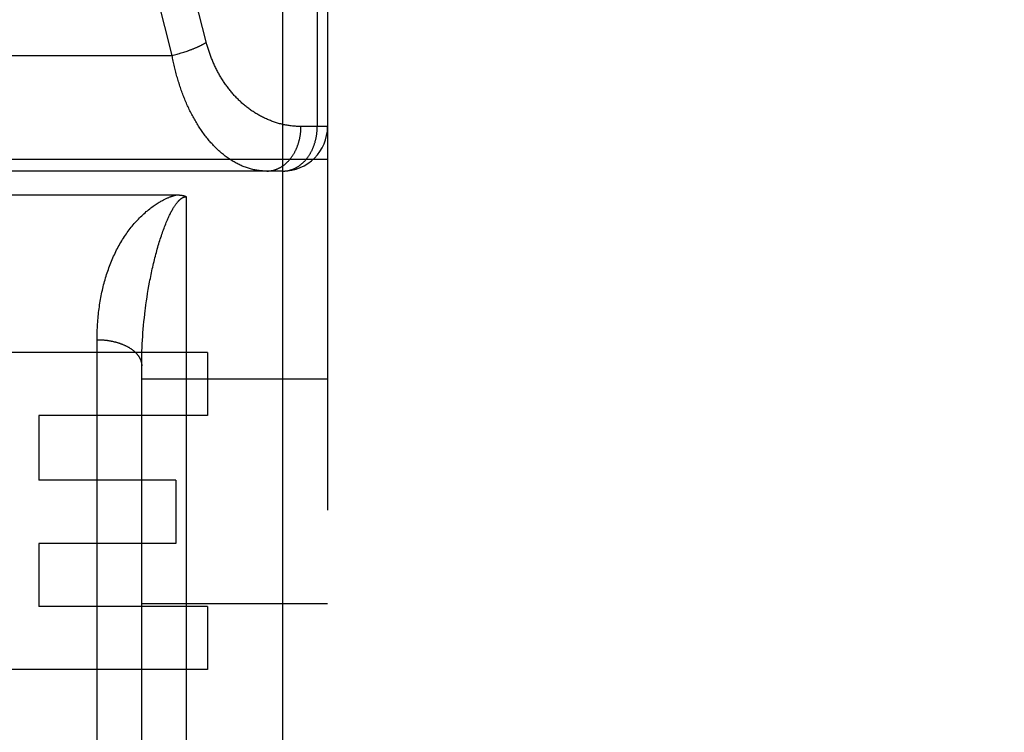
# Model space of a CAD drawing. Header units: inches. Extents: x 0 to 210, y 0 to 136.
# Tile 9 of 93: x 63.854 to 64.516, y 37.908 to 38.387. Entities that reach past the tile are written whole.
import ezdxf

# ---------------------------------------------------------------- set-up
doc = ezdxf.new("R2010")
doc.units = ezdxf.units.IN
doc.header["$LTSCALE"] = 11.549409
doc.header["$MEASUREMENT"] = 0
doc.linetypes.add('HIDDEN', pattern=[0.2, 0.1, -0.1])
doc.layers.get('0').update_dxf_attribs({"linetype": 'CONTINUOUS'})
for name, color, linetype in [('02___PRT_ALL_AXES', 7, 'CONTINUOUS'), ('DEFAULT_2', 8, 'HIDDEN'), ('DIMENSIONS', 7, 'CONTINUOUS')]:
    doc.layers.add(name, color=color, linetype=linetype)
doc.styles.get("Standard").update_dxf_attribs({"font": 'arial.ttf'})
doc.dimstyles.new('DIMSTYLE_1', dxfattribs={"dimtxt": 0.926423, "dimasz": 1.235231, "dimexe": 0.09, "dimexo": 0.07, "dimgap": 0.0375, "dimtad": 0, "dimtih": 1, "dimtoh": 1, "dimzin": 4, "dimdsep": 46, "dimtxsty": 'Standard', "dimblk": '_FILLED', "dimblk1": '_FILLED', "dimblk2": '_FILLED', "dimcen": 0.09, "dimazin": 1, "dimtfac": 1, "dimtofl": 0, "dimtmove": 0, "dimatfit": 3, "dimldrblk": '_FILLED', "dimfxl": 0, "dimtolj": 1, "dimtzin": 4, "dimarcsym": 0})

# ---------------------------------------------------------------- blocks, each defined once
blk = doc.blocks.new('_FILLED')
at = {"color": 0, "linetype": 'ByBlock'}
blk.add_solid([(0, 0), (-1, 0.2), (-1, -0.2)], dxfattribs=at)
blk = doc.blocks.new('*D13')
at = {"layer": 'DIMENSIONS', "color": 2, "linetype": 'Continuous'}
for p, q in [((62.9358, 76.15688), (60.56498, 76.15688)), ((66.5608, 76.15688), (69.03127, 76.15688))]:
    blk.add_line(p, q, dxfattribs=at)
at = {"layer": 'DIMENSIONS', "color": 2, "linetype": 'Continuous', "xscale": 1.2352309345, "yscale": 1.2352309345, "zscale": 1.2352309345}
blk.add_blockref('_FILLED', (62.9358, 76.15688), dxfattribs=at)
at = {"layer": 'DIMENSIONS', "color": 2, "linetype": 'Continuous', "xscale": 1.2352309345, "yscale": 1.2352309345, "zscale": 1.2352309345, "rotation": 180}
blk.add_blockref('_FILLED', (66.5608, 76.15688), dxfattribs=at)
at = {"layer": 'DIMENSIONS', "color": 2, "linetype": 'Continuous', "insert": (60.10177, 76.62009), "char_height": 0.926423, "width": 2.5175292, "attachment_point": 3, "line_spacing_factor": 0.9}
blk.add_mtext('3.63', dxfattribs=at)

msp = doc.modelspace()

# ---------------------------------------------------------------- linework, layer by layer
at = {"layer": '02___PRT_ALL_AXES', "color": 8, "linetype": 'HIDDEN'}
for p, q in [((63.98015, 38.16341), (63.82402, 38.16341)), ((63.98015, 38.16341), (63.98015, 38.12097)), ((63.98015, 38.12097), (63.86663, 38.12097)), ((63.86663, 38.12097), (63.86663, 38.0775)), ((63.95884, 38.0775), (63.86663, 38.0775)), ((63.95884, 38.0775), (63.95884, 38.03506)), ((63.95884, 38.03506), (63.86663, 38.03506)), ((63.86663, 38.03506), (63.86663, 37.99262)), ((63.98015, 37.99262), (63.86663, 37.99262)), ((63.98015, 37.99262), (63.98015, 37.95018)), ((63.98015, 37.95018), (63.82402, 37.95018))]:
    msp.add_line(p, q, dxfattribs=at)
at = {"layer": 'DEFAULT_2', "color": 8, "linetype": 'HIDDEN'}
for p, q in [((64.0308, 37.45741), (64.0308, 39.24241)), ((64.05387, 39.21241), (64.05387, 38.31541)), ((64.0608, 39.21241), (64.0608, 37.48741)), ((63.97947, 38.37132), (63.91471, 38.62603)), ((63.95622, 38.36325), (63.89164, 38.61726)), ((63.96322, 38.36513), (63.96402, 38.36538)), ((63.96402, 38.36538), (63.96482, 38.36564)), ((63.96482, 38.36564), (63.96561, 38.3659)), ((63.96561, 38.3659), (63.9664, 38.36616)), ((63.54039, 38.36325), (63.95622, 38.36325)), ((63.95622, 38.36325), (63.95705, 38.36344)), ((63.95705, 38.36344), (63.95788, 38.36365)), ((63.95788, 38.36365), (63.95871, 38.36386)), ((63.95871, 38.36386), (63.95954, 38.36407)), ((63.95954, 38.36407), (63.96036, 38.3643)), ((63.96036, 38.3643), (63.96119, 38.36453)), ((63.96241, 38.36488), (63.96322, 38.36513)), ((64.0608, 38.31541), (64.04291, 38.31541)), ((63.4358, 38.29341), (64.0608, 38.29341)), ((64.0308, 38.28541), (63.4658, 38.28541)), ((63.78718, 38.26941), (63.95921, 38.26941)), ((63.9658, 38.2682), (63.9658, 37.45741)), ((63.9402, 38.2057), (63.94064, 38.20823)), ((63.93899, 38.19808), (63.93937, 38.20062)), ((63.93937, 38.20062), (63.93977, 38.20316)), ((63.93977, 38.20316), (63.9402, 38.2057)), ((63.9383, 38.19301), (63.93864, 38.19554)), ((63.93864, 38.19554), (63.93899, 38.19808)), ((63.9373, 38.18417), (63.93756, 38.18669)), ((63.93756, 38.18669), (63.93784, 38.18922)), ((63.93684, 38.17915), (63.93706, 38.18166)), ((63.93706, 38.18166), (63.9373, 38.18417)), ((63.93631, 38.17167), (63.93647, 38.17416)), ((63.93647, 38.17416), (63.93664, 38.17665)), ((63.93664, 38.17665), (63.93684, 38.17915)), ((63.90581, 37.8269), (63.9058, 38.17206)), ((63.93597, 38.16427), (63.93606, 38.16673)), ((63.93606, 38.16673), (63.93618, 38.1692)), ((63.93618, 38.1692), (63.93631, 38.17167)), ((63.93583, 38.15817), (63.93587, 38.1606)), ((63.9358, 37.84855), (63.93581, 38.15575)), ((63.93581, 38.15575), (63.93583, 38.15817)), ((64.0608, 38.14541), (63.9358, 38.14541)), ((39.2483, 38.0749), (65.8523, 38.0749)), ((64.0608, 37.99441), (63.9358, 37.99441))]:
    msp.add_line(p, q, dxfattribs=at)
for points in [[(63.9664, 38.36616), (63.96679, 38.3663), (63.96717, 38.36643), (63.96756, 38.36657), (63.96794, 38.36671), (63.96832, 38.36685), (63.96869, 38.36699), (63.96907, 38.36713), (63.96944, 38.36727), (63.96981, 38.36742), (63.97018, 38.36756), (63.97054, 38.36771), (63.9709, 38.36785), (63.97126, 38.368), (63.97161, 38.36815), (63.97197, 38.3683), (63.97231, 38.36844), (63.97266, 38.36859), (63.973, 38.36875), (63.97334, 38.3689), (63.97367, 38.36905), (63.974, 38.3692), (63.97433, 38.36935), (63.97466, 38.36951), (63.97498, 38.36966), (63.97529, 38.36982), (63.97561, 38.36997), (63.97591, 38.37013), (63.97622, 38.37028), (63.97652, 38.37044), (63.97682, 38.3706), (63.97711, 38.37075), (63.9774, 38.37091), (63.97768, 38.37107), (63.97796, 38.37123), (63.97823, 38.37138), (63.9785, 38.37154), (63.97877, 38.3717), (63.97903, 38.37186), (63.97929, 38.37202)], [(64.04291, 38.31541), (64.04218, 38.31541), (64.04145, 38.31543), (64.04073, 38.31545), (64.04, 38.31548), (64.03928, 38.31553), (64.03856, 38.31558), (64.03783, 38.31564), (64.03711, 38.31571), (64.03639, 38.31579), (64.03567, 38.31588), (64.03495, 38.31598), (64.03423, 38.31609), (64.03352, 38.31621), (64.0328, 38.31633), (64.03209, 38.31647), (64.03138, 38.31662), (64.03067, 38.31677), (64.02996, 38.31694), (64.02926, 38.31711), (64.02855, 38.31729), (64.02785, 38.31748), (64.02715, 38.31768), (64.02646, 38.31789), (64.02576, 38.31811), (64.02507, 38.31833), (64.02439, 38.31857), (64.0237, 38.31881), (64.02302, 38.31906), (64.02234, 38.31933), (64.02166, 38.31959), (64.02099, 38.31987), (64.02032, 38.32016), (64.01965, 38.32045), (64.01899, 38.32075), (64.01833, 38.32106), (64.01768, 38.32138), (64.01703, 38.32171), (64.01638, 38.32204), (64.01573, 38.32238), (64.01509, 38.32273), (64.01446, 38.32309), (64.01383, 38.32345), (64.0132, 38.32383), (64.01258, 38.3242), (64.01196, 38.32459), (64.01134, 38.32498), (64.01073, 38.32539), (64.01013, 38.32579), (64.00952, 38.32621), (64.00893, 38.32663), (64.00834, 38.32706), (64.00775, 38.32749), (64.00717, 38.32793), (64.00659, 38.32838), (64.00602, 38.32883), (64.00545, 38.32929), (64.00488, 38.32976), (64.00433, 38.33023), (64.00377, 38.33071), (64.00323, 38.33119), (64.00268, 38.33168), (64.00215, 38.33218), (64.00161, 38.33268), (64.00109, 38.33319), (64.00057, 38.3337), (64.00005, 38.33422), (63.99954, 38.33474), (63.99903, 38.33527), (63.99853, 38.3358), (63.99804, 38.33634), (63.99755, 38.33688), (63.99706, 38.33743), (63.99659, 38.33798), (63.99611, 38.33854), (63.99565, 38.3391), (63.99518, 38.33967), (63.99473, 38.34024), (63.99428, 38.34082), (63.99383, 38.34139), (63.99339, 38.34198), (63.99296, 38.34256), (63.99253, 38.34316), (63.99211, 38.34375), (63.99169, 38.34435), (63.99128, 38.34495), (63.99087, 38.34556), (63.99047, 38.34617), (63.99008, 38.34678), (63.98969, 38.3474), (63.98931, 38.34802), (63.98893, 38.34864), (63.98856, 38.34927), (63.98819, 38.3499), (63.98783, 38.35053), (63.98748, 38.35117), (63.98713, 38.3518), (63.98679, 38.35245), (63.98645, 38.35309), (63.98612, 38.35374), (63.98579, 38.35439), (63.98547, 38.35504), (63.98516, 38.35569), (63.98485, 38.35635), (63.98454, 38.35701), (63.98425, 38.35767), (63.98395, 38.35833), (63.98367, 38.359), (63.98339, 38.35967), (63.98311, 38.36034), (63.98284, 38.36101), (63.98258, 38.36169), (63.98232, 38.36236), (63.98207, 38.36304), (63.98182, 38.36372), (63.98158, 38.3644), (63.98134, 38.36509), (63.98111, 38.36577), (63.98089, 38.36646), (63.98067, 38.36715), (63.98046, 38.36784), (63.98025, 38.36853), (63.98004, 38.36922), (63.97985, 38.36992), (63.97965, 38.37062), (63.97947, 38.37132)], [(64.01984, 38.28541), (64.01911, 38.28541), (64.01839, 38.28543), (64.01766, 38.28547), (64.01694, 38.28551), (64.01621, 38.28557), (64.01549, 38.28564), (64.01477, 38.28573), (64.01404, 38.28582), (64.01332, 38.28594), (64.0126, 38.28606), (64.01188, 38.2862), (64.01117, 38.28635), (64.01045, 38.28651), (64.00974, 38.28668), (64.00902, 38.28687), (64.00831, 38.28707), (64.0076, 38.28728), (64.0069, 38.28751), (64.00619, 38.28775), (64.00549, 38.288), (64.00479, 38.28826), (64.00409, 38.28853), (64.00339, 38.28882), (64.0027, 38.28912), (64.00201, 38.28943), (64.00132, 38.28975), (64.00063, 38.29009), (63.99995, 38.29044), (63.99927, 38.2908), (63.9986, 38.29117), (63.99792, 38.29155), (63.99725, 38.29194), (63.99659, 38.29234), (63.99593, 38.29276), (63.99527, 38.29319), (63.99461, 38.29362), (63.99396, 38.29407), (63.99331, 38.29453), (63.99267, 38.295), (63.99203, 38.29548), (63.99139, 38.29597), (63.99076, 38.29647), (63.99013, 38.29698), (63.98951, 38.2975), (63.98889, 38.29804), (63.98828, 38.29858), (63.98766, 38.29913), (63.98706, 38.29969), (63.98646, 38.30026), (63.98586, 38.30084), (63.98527, 38.30143), (63.98468, 38.30202), (63.9841, 38.30263), (63.98352, 38.30324), (63.98295, 38.30387), (63.98238, 38.3045), (63.98182, 38.30514), (63.98126, 38.30579), (63.98071, 38.30645), (63.98016, 38.30712), (63.97962, 38.30779), (63.97908, 38.30847), (63.97855, 38.30916), (63.97802, 38.30986), (63.9775, 38.31056), (63.97698, 38.31127), (63.97647, 38.31199), (63.97597, 38.31272), (63.97547, 38.31345), (63.97497, 38.31419), (63.97448, 38.31494), (63.974, 38.31569), (63.97352, 38.31645), (63.97305, 38.31722), (63.97258, 38.31799), (63.97212, 38.31877), (63.97166, 38.31955), (63.97121, 38.32034), (63.97076, 38.32114), (63.97033, 38.32194), (63.96989, 38.32275), (63.96946, 38.32356), (63.96904, 38.32438), (63.96862, 38.3252), (63.96821, 38.32603), (63.96781, 38.32687), (63.96741, 38.3277), (63.96701, 38.32855), (63.96662, 38.3294), (63.96624, 38.33025), (63.96586, 38.33111), (63.96549, 38.33197), (63.96513, 38.33283), (63.96477, 38.3337), (63.96441, 38.33458), (63.96406, 38.33545), (63.96372, 38.33634), (63.96338, 38.33722), (63.96305, 38.33811), (63.96272, 38.339), (63.9624, 38.3399), (63.96209, 38.3408), (63.96178, 38.3417), (63.96148, 38.34261), (63.96118, 38.34352), (63.96089, 38.34443), (63.9606, 38.34535), (63.96032, 38.34627), (63.96005, 38.34719), (63.95978, 38.34811), (63.95951, 38.34904), (63.95925, 38.34997), (63.959, 38.3509), (63.95875, 38.35184), (63.95851, 38.35278), (63.95828, 38.35372), (63.95805, 38.35466), (63.95782, 38.3556), (63.9576, 38.35655), (63.95739, 38.3575), (63.95718, 38.35845), (63.95698, 38.3594), (63.95678, 38.36036), (63.95659, 38.36132), (63.9564, 38.36228), (63.95622, 38.36325)], [(63.96119, 38.36453), (63.9616, 38.36465), (63.96241, 38.36488)], [(64.01984, 38.28541), (64.02017, 38.28541), (64.0205, 38.28542), (64.02083, 38.28543), (64.02116, 38.28546), (64.02149, 38.28548), (64.02181, 38.28552), (64.02214, 38.28556), (64.02247, 38.2856), (64.0228, 38.28565), (64.02312, 38.28571), (64.02345, 38.28578), (64.02377, 38.28585), (64.0241, 38.28592), (64.02442, 38.286), (64.02474, 38.28609), (64.02506, 38.28619), (64.02538, 38.28629), (64.0257, 38.28639), (64.02602, 38.2865), (64.02634, 38.28662), (64.02665, 38.28675), (64.02697, 38.28687), (64.02728, 38.28701), (64.02759, 38.28715), (64.0279, 38.2873), (64.02821, 38.28745), (64.02851, 38.28761), (64.02882, 38.28777), (64.02912, 38.28794), (64.02942, 38.28812), (64.02972, 38.2883), (64.03002, 38.28848), (64.03031, 38.28868), (64.0306, 38.28887), (64.03089, 38.28908), (64.03118, 38.28928), (64.03147, 38.2895), (64.03175, 38.28972), (64.03203, 38.28994), (64.03231, 38.29017), (64.03259, 38.2904), (64.03286, 38.29064), (64.03313, 38.29089), (64.0334, 38.29114), (64.03366, 38.29139), (64.03393, 38.29165), (64.03418, 38.29191), (64.03444, 38.29218), (64.03469, 38.29246), (64.03495, 38.29273), (64.03519, 38.29302), (64.03544, 38.2933), (64.03568, 38.2936), (64.03592, 38.29389), (64.03615, 38.29419), (64.03638, 38.2945), (64.03661, 38.29481), (64.03683, 38.29512), (64.03706, 38.29544), (64.03727, 38.29576), (64.03749, 38.29609), (64.0377, 38.29642), (64.0379, 38.29675), (64.03811, 38.29709), (64.03831, 38.29743), (64.0385, 38.29777), (64.03869, 38.29812), (64.03888, 38.29847), (64.03906, 38.29883), (64.03924, 38.29919), (64.03942, 38.29955), (64.03959, 38.29991), (64.03976, 38.30028), (64.03993, 38.30065), (64.04009, 38.30103), (64.04024, 38.30141), (64.04039, 38.30179), (64.04054, 38.30217), (64.04068, 38.30256), (64.04082, 38.30294), (64.04096, 38.30333), (64.04109, 38.30373), (64.04121, 38.30412), (64.04133, 38.30452), (64.04145, 38.30492), (64.04157, 38.30532), (64.04167, 38.30573), (64.04178, 38.30614), (64.04188, 38.30654), (64.04197, 38.30695), (64.04206, 38.30737), (64.04215, 38.30778), (64.04223, 38.30819), (64.04231, 38.30861), (64.04238, 38.30903), (64.04245, 38.30945), (64.04251, 38.30987), (64.04257, 38.31029), (64.04262, 38.31071), (64.04267, 38.31114), (64.04272, 38.31156), (64.04276, 38.31199), (64.04279, 38.31241), (64.04282, 38.31284), (64.04285, 38.31327), (64.04287, 38.31369), (64.04289, 38.31412), (64.0429, 38.31455), (64.0429, 38.31498), (64.04291, 38.31541)], [(64.0308, 38.28541), (64.03111, 38.28541), (64.03143, 38.28542), (64.03174, 38.28543), (64.03206, 38.28545), (64.03239, 38.28548), (64.03271, 38.28551), (64.03303, 38.28555), (64.03336, 38.28559), (64.03368, 38.28564), (64.034, 38.2857), (64.03432, 38.28576), (64.03464, 38.28582), (64.03496, 38.2859), (64.03527, 38.28598), (64.03559, 38.28606), (64.03591, 38.28615), (64.03622, 38.28625), (64.03654, 38.28635), (64.03685, 38.28646), (64.03716, 38.28657), (64.03747, 38.28669), (64.03778, 38.28681), (64.03809, 38.28694), (64.0384, 38.28708), (64.0387, 38.28722), (64.03901, 38.28737), (64.03931, 38.28752), (64.03961, 38.28768), (64.03991, 38.28784), (64.0402, 38.28801), (64.0405, 38.28818), (64.04079, 38.28836), (64.04108, 38.28855), (64.04137, 38.28874), (64.04166, 38.28893), (64.04194, 38.28913), (64.04222, 38.28934), (64.0425, 38.28955), (64.04278, 38.28977), (64.04306, 38.28999), (64.04333, 38.29022), (64.0436, 38.29045), (64.04387, 38.29068), (64.04414, 38.29092), (64.0444, 38.29117), (64.04466, 38.29142), (64.04492, 38.29168), (64.04517, 38.29194), (64.04542, 38.2922), (64.04567, 38.29247), (64.04592, 38.29274), (64.04616, 38.29302), (64.0464, 38.2933), (64.04664, 38.29359), (64.04687, 38.29388), (64.0471, 38.29418), (64.04733, 38.29448), (64.04755, 38.29478), (64.04778, 38.29509), (64.04799, 38.2954), (64.04821, 38.29572), (64.04842, 38.29604), (64.04863, 38.29636), (64.04883, 38.29669), (64.04903, 38.29702), (64.04923, 38.29735), (64.04942, 38.29769), (64.04961, 38.29803), (64.04979, 38.29838), (64.04998, 38.29873), (64.05015, 38.29908), (64.05033, 38.29943), (64.0505, 38.29979), (64.05067, 38.30015), (64.05083, 38.30052), (64.05099, 38.30088), (64.05114, 38.30125), (64.05129, 38.30162), (64.05144, 38.302), (64.05158, 38.30238), (64.05172, 38.30276), (64.05186, 38.30314), (64.05199, 38.30353), (64.05211, 38.30392), (64.05223, 38.30431), (64.05235, 38.3047), (64.05246, 38.30509), (64.05257, 38.30549), (64.05268, 38.30589), (64.05278, 38.30629), (64.05288, 38.30669), (64.05297, 38.30709), (64.05306, 38.3075), (64.05314, 38.30791), (64.05322, 38.30831), (64.05329, 38.30872), (64.05336, 38.30914), (64.05343, 38.30955), (64.05349, 38.30996), (64.05354, 38.31038), (64.0536, 38.31079), (64.05364, 38.31121), (64.05369, 38.31163), (64.05373, 38.31204), (64.05376, 38.31246), (64.05379, 38.31288), (64.05381, 38.3133), (64.05383, 38.31372), (64.05385, 38.31414), (64.05386, 38.31456), (64.05387, 38.31499), (64.05387, 38.31541)], [(63.9358, 38.25536), (63.93656, 38.25608), (63.93732, 38.25678), (63.93809, 38.25746), (63.93886, 38.25814), (63.93963, 38.25879), (63.9404, 38.25942), (63.94117, 38.26004), (63.94193, 38.26063), (63.94268, 38.26119), (63.94342, 38.26173), (63.94414, 38.26224), (63.94485, 38.26272), (63.94554, 38.26318), (63.94621, 38.26361), (63.94686, 38.26402), (63.94749, 38.26441), (63.9481, 38.26477), (63.94869, 38.26511), (63.94926, 38.26543), (63.94981, 38.26573), (63.95034, 38.26601), (63.95085, 38.26627), (63.95135, 38.26652), (63.95183, 38.26675), (63.95229, 38.26696), (63.95273, 38.26717), (63.95316, 38.26735), (63.95358, 38.26753), (63.95398, 38.2677), (63.95436, 38.26785), (63.95474, 38.268), (63.9551, 38.26814), (63.95545, 38.26827), (63.95579, 38.26839), (63.95612, 38.26851), (63.95644, 38.26862), (63.95675, 38.26872), (63.95706, 38.26881), (63.95735, 38.2689), (63.95764, 38.26899), (63.95791, 38.26907), (63.95819, 38.26915), (63.95845, 38.26922), (63.95871, 38.26929), (63.95896, 38.26935), (63.95921, 38.26941)], [(63.9508, 38.247), (63.95118, 38.24798), (63.95155, 38.24894), (63.95192, 38.24988), (63.9523, 38.2508), (63.95267, 38.2517), (63.95304, 38.25257), (63.95341, 38.2534), (63.95377, 38.25421), (63.95413, 38.25498), (63.95448, 38.25572), (63.95483, 38.25642), (63.95516, 38.25709), (63.95549, 38.25773), (63.95581, 38.25834), (63.95612, 38.25891), (63.95642, 38.25945), (63.95672, 38.25996), (63.957, 38.26044), (63.95727, 38.26089), (63.95754, 38.26132), (63.9578, 38.26172), (63.95804, 38.2621), (63.95828, 38.26245), (63.95852, 38.26279), (63.95874, 38.26311), (63.95896, 38.2634), (63.95917, 38.26368), (63.95937, 38.26394), (63.95957, 38.26419), (63.95976, 38.26443), (63.95995, 38.26465), (63.96013, 38.26485), (63.9603, 38.26505), (63.96047, 38.26524), (63.96063, 38.26541), (63.96079, 38.26558), (63.96095, 38.26573), (63.9611, 38.26588), (63.96125, 38.26602), (63.96139, 38.26615), (63.96153, 38.26628), (63.96166, 38.26639), (63.9618, 38.26651), (63.96193, 38.26661), (63.96205, 38.26671), (63.96218, 38.26681), (63.9623, 38.2669), (63.96242, 38.26698), (63.96253, 38.26706), (63.96265, 38.26714), (63.96276, 38.26721), (63.96287, 38.26728), (63.96297, 38.26735), (63.96308, 38.26741), (63.96318, 38.26746), (63.96328, 38.26752), (63.96337, 38.26757), (63.96346, 38.26762), (63.96356, 38.26766), (63.96364, 38.2677), (63.96373, 38.26774), (63.96381, 38.26778), (63.9639, 38.26781), (63.96398, 38.26784), (63.96405, 38.26787), (63.96413, 38.2679), (63.9642, 38.26792), (63.96427, 38.26795), (63.96434, 38.26797), (63.96441, 38.26799), (63.96448, 38.26801), (63.96455, 38.26803), (63.96461, 38.26805), (63.96467, 38.26806), (63.96474, 38.26808), (63.9648, 38.26809), (63.96486, 38.2681), (63.96492, 38.26812), (63.96498, 38.26813), (63.96504, 38.26814), (63.96509, 38.26815), (63.96515, 38.26815), (63.96521, 38.26816), (63.96526, 38.26817), (63.96532, 38.26817), (63.96537, 38.26818), (63.96543, 38.26818), (63.96548, 38.26819), (63.96554, 38.26819), (63.96559, 38.26819), (63.96564, 38.2682), (63.9657, 38.2682), (63.96575, 38.2682), (63.9658, 38.2682)], [(63.95921, 38.26941), (63.95943, 38.26941), (63.95964, 38.26941), (63.95985, 38.2694), (63.96005, 38.2694), (63.96025, 38.26939), (63.96045, 38.26938), (63.96064, 38.26937), (63.96083, 38.26936), (63.96102, 38.26935), (63.9612, 38.26933), (63.96138, 38.26932), (63.96155, 38.2693), (63.96172, 38.26929), (63.96189, 38.26927), (63.96206, 38.26925), (63.96222, 38.26923), (63.96238, 38.26921), (63.96253, 38.26918), (63.96269, 38.26916), (63.96283, 38.26913), (63.96298, 38.26911), (63.96312, 38.26908), (63.96327, 38.26905), (63.9634, 38.26903), (63.96354, 38.269), (63.96367, 38.26897), (63.9638, 38.26894), (63.96393, 38.2689), (63.96405, 38.26887), (63.96417, 38.26884), (63.96429, 38.2688), (63.96441, 38.26877), (63.96453, 38.26873), (63.96464, 38.2687), (63.96475, 38.26866), (63.96486, 38.26862), (63.96496, 38.26858), (63.96506, 38.26854), (63.96516, 38.2685), (63.96526, 38.26846), (63.96536, 38.26842), (63.96545, 38.26838), (63.96554, 38.26833), (63.96563, 38.26829), (63.96572, 38.26824), (63.9658, 38.2682)], [(63.9058, 38.17206), (63.90581, 38.17339), (63.90582, 38.17471), (63.90585, 38.17603), (63.90589, 38.17735), (63.90593, 38.17867), (63.90599, 38.17998), (63.90606, 38.18128), (63.90613, 38.18259), (63.90622, 38.18389), (63.90632, 38.18518), (63.90643, 38.18647), (63.90655, 38.18776), (63.90668, 38.18904), (63.90682, 38.19032), (63.90697, 38.19159), (63.90713, 38.19286), (63.9073, 38.19413), (63.90748, 38.19538), (63.90767, 38.19664), (63.90787, 38.19788), (63.90809, 38.19913), (63.90831, 38.20036), (63.90854, 38.20159), (63.90879, 38.20282), (63.90904, 38.20404), (63.90931, 38.20525), (63.90959, 38.20646), (63.90987, 38.20766), (63.91017, 38.20885), (63.91048, 38.21004), (63.9108, 38.21123), (63.91113, 38.2124), (63.91147, 38.21357), (63.91182, 38.21473), (63.91218, 38.21589), (63.91256, 38.21704), (63.91294, 38.21818), (63.91334, 38.21932), (63.91374, 38.22045), (63.91416, 38.22157), (63.91459, 38.22268), (63.91503, 38.22379), (63.91548, 38.22489), (63.91594, 38.22598), (63.91641, 38.22706), (63.9169, 38.22814), (63.91739, 38.22921), (63.9179, 38.23027), (63.91841, 38.23132), (63.91894, 38.23236), (63.91948, 38.2334), (63.92003, 38.23443), (63.92059, 38.23545), (63.92117, 38.23646), (63.92175, 38.23746), (63.92235, 38.23845), (63.92295, 38.23943), (63.92357, 38.24039), (63.92419, 38.24134), (63.92482, 38.24228), (63.92545, 38.24321), (63.9261, 38.24411), (63.92675, 38.24501), (63.92741, 38.24589), (63.92807, 38.24675), (63.92874, 38.2476), (63.92942, 38.24844), (63.9301, 38.24926), (63.93079, 38.25007), (63.93149, 38.25087), (63.93219, 38.25165), (63.9329, 38.25242), (63.93362, 38.25318), (63.93434, 38.25392), (63.93507, 38.25465), (63.9358, 38.25536)], [(63.94064, 38.20823), (63.94111, 38.21077), (63.94135, 38.21204), (63.9416, 38.2133), (63.94185, 38.21456), (63.94211, 38.21583), (63.94237, 38.21709), (63.94264, 38.21834), (63.94292, 38.2196), (63.9432, 38.22085), (63.94349, 38.2221), (63.94378, 38.22335), (63.94408, 38.22459), (63.94438, 38.22582), (63.94469, 38.22705), (63.945, 38.22827), (63.94531, 38.22947), (63.94563, 38.23066), (63.94595, 38.23184), (63.94628, 38.23301), (63.94661, 38.23417), (63.94694, 38.23531), (63.94727, 38.23644), (63.94761, 38.23755), (63.94795, 38.23866), (63.9483, 38.23975), (63.94865, 38.24083), (63.949, 38.24189), (63.94935, 38.24294), (63.94971, 38.24398), (63.95007, 38.245), (63.95044, 38.24601), (63.9508, 38.247)], [(63.93784, 38.18922), (63.93814, 38.19174), (63.9383, 38.19301)], [(63.9058, 38.17206), (63.90623, 38.17206), (63.90665, 38.17205), (63.90707, 38.17204), (63.90749, 38.17203), (63.90791, 38.17201), (63.90833, 38.172), (63.90874, 38.17197), (63.90916, 38.17195), (63.90958, 38.17192), (63.91, 38.17189), (63.91041, 38.17185), (63.91083, 38.17181), (63.91124, 38.17177), (63.91166, 38.17172), (63.91207, 38.17167), (63.91248, 38.17162), (63.91289, 38.17156), (63.9133, 38.1715), (63.9137, 38.17144), (63.91411, 38.17137), (63.91451, 38.1713), (63.91491, 38.17123), (63.91531, 38.17115), (63.91571, 38.17107), (63.91611, 38.17099), (63.9165, 38.17091), (63.9169, 38.17082), (63.91728, 38.17072), (63.91767, 38.17063), (63.91806, 38.17053), (63.91844, 38.17043), (63.91882, 38.17032), (63.9192, 38.17022), (63.91957, 38.1701), (63.91995, 38.16999), (63.92032, 38.16987), (63.92068, 38.16975), (63.92105, 38.16963), (63.92141, 38.1695), (63.92177, 38.16937), (63.92212, 38.16924), (63.92247, 38.16911), (63.92282, 38.16897), (63.92316, 38.16883), (63.92351, 38.16868), (63.92384, 38.16854), (63.92418, 38.16839), (63.92451, 38.16824), (63.92484, 38.16808), (63.92516, 38.16793), (63.92548, 38.16777), (63.92579, 38.1676), (63.92611, 38.16744), (63.92641, 38.16727), (63.92672, 38.1671), (63.92702, 38.16693), (63.92731, 38.16675), (63.9276, 38.16658), (63.92789, 38.1664), (63.92817, 38.16621), (63.92845, 38.16603), (63.92873, 38.16584), (63.92899, 38.16566), (63.92926, 38.16546), (63.92952, 38.16527), (63.92977, 38.16508), (63.93003, 38.16488), (63.93027, 38.16468), (63.93051, 38.16448), (63.93075, 38.16427), (63.93098, 38.16407), (63.93121, 38.16386), (63.93143, 38.16365), (63.93164, 38.16344), (63.93185, 38.16323), (63.93206, 38.16302), (63.93226, 38.1628), (63.93246, 38.16258), (63.93265, 38.16236), (63.93283, 38.16214), (63.93301, 38.16192), (63.93319, 38.1617), (63.93336, 38.16147), (63.93352, 38.16125), (63.93368, 38.16102), (63.93383, 38.16079), (63.93398, 38.16056), (63.93412, 38.16033), (63.93426, 38.1601), (63.93439, 38.15986), (63.93451, 38.15963), (63.93463, 38.15939), (63.93475, 38.15916), (63.93485, 38.15892), (63.93496, 38.15868), (63.93505, 38.15844), (63.93514, 38.1582), (63.93523, 38.15796), (63.93531, 38.15772), (63.93538, 38.15748), (63.93545, 38.15724), (63.93551, 38.15699), (63.93557, 38.15675), (63.93562, 38.15651), (63.93566, 38.15626), (63.9357, 38.15602), (63.93573, 38.15577), (63.93576, 38.15553), (63.93578, 38.15528), (63.93579, 38.15504), (63.9358, 38.15479), (63.9358, 38.15455)], [(63.93587, 38.1606), (63.93593, 38.16305), (63.93597, 38.16427)]]:
    msp.add_lwpolyline(points, dxfattribs=at)
msp.add_arc((64.0308, 38.31541), 0.03, 270, 360, dxfattribs=at)

# ---------------------------------------------------------------- dimensions: what is measured, and where the dimension line sits
at = {"layer": 'DIMENSIONS', "color": 2, "linetype": 'Continuous'}
dim = msp.add_linear_dim(base=(66.5608043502, 76.1568822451), p1=(62.9358043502, 94.6999062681), p2=(66.5608043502, 37.4289062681), dimstyle='DIMSTYLE_1', dxfattribs=at)
dim.commit()
dim.dimension.update_dxf_attribs({"geometry": '*D13', "text_midpoint": (58.8418029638, 76.1517175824), "dimtype": 160})

doc.saveas('drawing.dxf')
